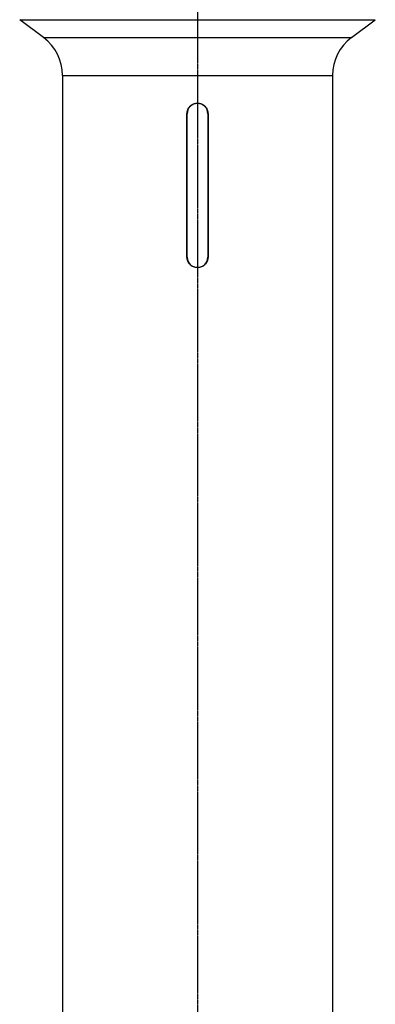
# Model space of a CAD drawing. Header units: millimetres. Extents: x 0 to 4378, y 0 to 2397.
# Tile 210 of 256: x 2195 to 2308, y 838 to 1151. Entities that reach past the tile are written whole.
import ezdxf

# ---------------------------------------------------------------- set-up
doc = ezdxf.new("R2010")
doc.units = ezdxf.units.MM
doc.header["$LTSCALE"] = 0.2
doc.linetypes.add('CENTER2', pattern=[1.125, 0.75, -0.125, 0.125, -0.125])
doc.layers.add('02_Center Line', color=1, linetype='CENTER2')

# ---------------------------------------------------------------- blocks, each defined once
blk = doc.blocks.new('A$C4b696719')
for p, q in [((-56.6, 651.1), (56.6, 651.1)), ((-49, 645.4), (-56.6, 651.1)), ((49, 645.4), (56.6, 651.1)), ((-49, 645.4), (49, 645.4)), ((-43, 633.4), (43, 633.4)), ((-43, 633.4), (-43, 271.9)), ((43, 633.4), (43, 271.9)), ((-3.35, 575.6), (-3.35, 621.2)), ((-3.3, 575.6), (-3.3, 621.2)), ((3.3, 621.2), (3.3, 575.6)), ((3.35, 621.2), (3.35, 575.6))]:
    blk.add_line(p, q)
for centre, radius, start, end in [((-58, 633.4), 15, 0, 53.1301), ((58, 633.4), 15, 126.8699, 180), ((0, 621.2), 3.3, 0, 180), ((0, 575.6), 3.3, 180, 0)]:
    blk.add_arc(centre, radius, start, end)
for points, knots in [([(-3.35, 621.2), (-3.35, 621.62), (-3.27, 622.07), (-2.92, 622.89), (-2.67, 623.27), (-2.07, 623.87), (-1.69, 624.12), (-0.87, 624.47), (-0.42, 624.55), (0, 624.55)], [0, 0, 0, 0, 0.126245, 0.126245, 0.25249, 0.25249, 0.3787349, 0.3787349, 0.5049797, 0.5049797, 0.5049797, 0.5049797]), ([(0, 624.55), (0.42, 624.55), (0.87, 624.47), (1.69, 624.12), (2.07, 623.87), (2.67, 623.27), (2.92, 622.89), (3.27, 622.07), (3.35, 621.62), (3.35, 621.2)], [0.5049797, 0.5049797, 0.5049797, 0.5049797, 0.6312246, 0.6312246, 0.7574695, 0.7574695, 0.8837145, 0.8837145, 1.0099595, 1.0099595, 1.0099595, 1.0099595]), ([(0, 572.25), (-0.42, 572.25), (-0.87, 572.33), (-1.69, 572.68), (-2.07, 572.93), (-2.67, 573.53), (-2.92, 573.91), (-3.27, 574.73), (-3.35, 575.18), (-3.35, 575.6)], [-0.5049797, -0.5049797, -0.5049797, -0.5049797, -0.3787349, -0.3787349, -0.25249, -0.25249, -0.126245, -0.126245, 0, 0, 0, 0]), ([(3.35, 575.6), (3.35, 575.18), (3.27, 574.73), (2.92, 573.91), (2.67, 573.53), (2.07, 572.93), (1.69, 572.68), (0.87, 572.33), (0.42, 572.25), (0, 572.25)], [-1.0099595, -1.0099595, -1.0099595, -1.0099595, -0.8837145, -0.8837145, -0.7574695, -0.7574695, -0.6312246, -0.6312246, -0.5049797, -0.5049797, -0.5049797, -0.5049797])]:
    blk.add_open_spline(points, degree=3, knots=knots)
at = {"layer": '02_Center Line'}
blk.add_line((0, 1425.31), (0, -16.53), dxfattribs=at)

msp = doc.modelspace()

# ---------------------------------------------------------------- block references
msp.add_blockref('A$C4b696719', (2251.163, 499.915))

doc.saveas('drawing.dxf')
